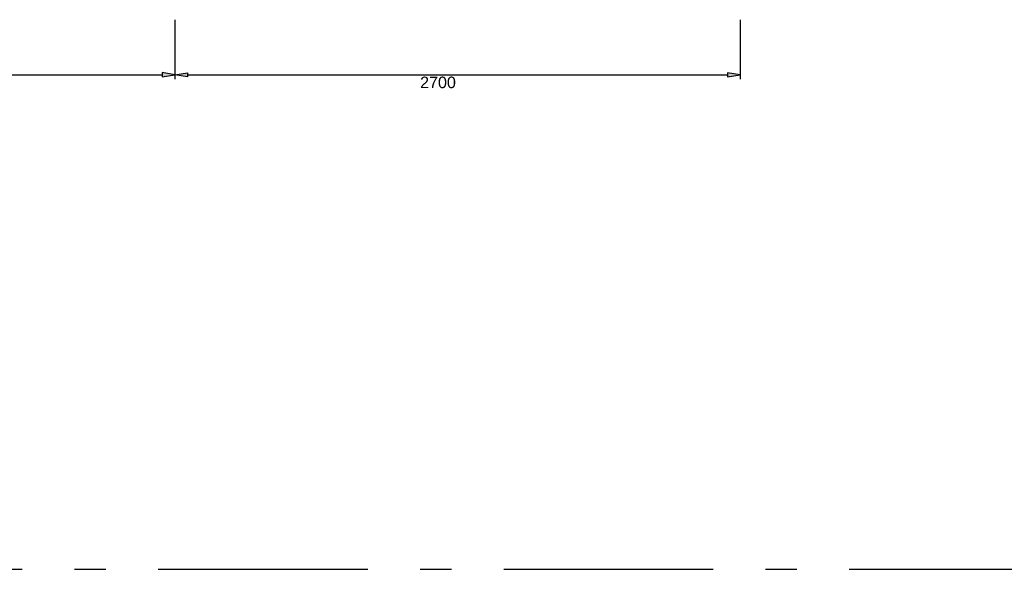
# Model space of a CAD drawing. Header units: millimetres. Extents: x -285236 to 84130, y -470 to 79511.
# Tile 139 of 192: x 24706 to 29408, y 24963 to 27588. Entities that reach past the tile are written whole.
import ezdxf

# ---------------------------------------------------------------- set-up
doc = ezdxf.new("R2010")
doc.units = ezdxf.units.MM
doc.linetypes.add('NLRS_stramien', pattern=[1650, 1000, -250, 150, -250])
doc.layers.add('XREF', color=254, linetype='Continuous')
doc.styles.add('Arial_1', font='arial.ttf', dxfattribs={"height": 55})

msp = doc.modelspace()

# ---------------------------------------------------------------- hatches: boundary and pattern name
at = {"layer": 'XREF'}
for points in [[(25386.4311, 27314.8245), (25446.4311, 27324.8245), (25386.4311, 27334.8245)], [(25506.7202, 27314.1762), (25446.7202, 27324.1762), (25506.7202, 27334.1762)], [(28086.4206, 27314.1762), (28146.4206, 27324.1762), (28086.4206, 27334.1762)]]:
    msp.add_hatch(color=256, dxfattribs=at).paths.add_polyline_path(points)

# ---------------------------------------------------------------- linework, layer by layer
for p, q in [((25446.4311, 27586.8536), (25446.4311, 27304.8245)), ((25446.7202, 27566.8536), (25446.7202, 27304.1762)), ((28146.4206, 27587.5018), (28146.4206, 27304.1762)), ((22806.7202, 27324.8245), (25386.4311, 27324.8245)), ((25446.4311, 27324.8245), (25386.4311, 27334.8245)), ((25386.4311, 27334.8245), (25386.4311, 27314.8245)), ((25386.4311, 27314.8245), (25446.4311, 27324.8245)), ((25446.7202, 27324.1762), (25506.7202, 27334.1762)), ((25506.7202, 27314.1762), (25446.7202, 27324.1762)), ((25506.7202, 27334.1762), (25506.7202, 27314.1762)), ((25506.7202, 27324.1762), (28086.4206, 27324.1762)), ((28146.4206, 27324.1762), (28086.4206, 27334.1762)), ((28086.4206, 27334.1762), (28086.4206, 27314.1762)), ((28086.4206, 27314.1762), (28146.4206, 27324.1762))]:
    msp.add_line(p, q, dxfattribs=at)
at = {"layer": 'XREF', "linetype": 'NLRS_stramien'}
msp.add_line((-47232.6128, 24962.6047), (64223.889, 24962.6047), dxfattribs=at)

# ---------------------------------------------------------------- texts
at = {"layer": 'XREF', "insert": (26703.2297, 27315.6275), "char_height": 55, "width": 204.703855, "attachment_point": 2, "line_spacing_factor": 0.941778, "style": 'Arial_1'}
msp.add_mtext('2700', dxfattribs=at)

doc.saveas('drawing.dxf')
